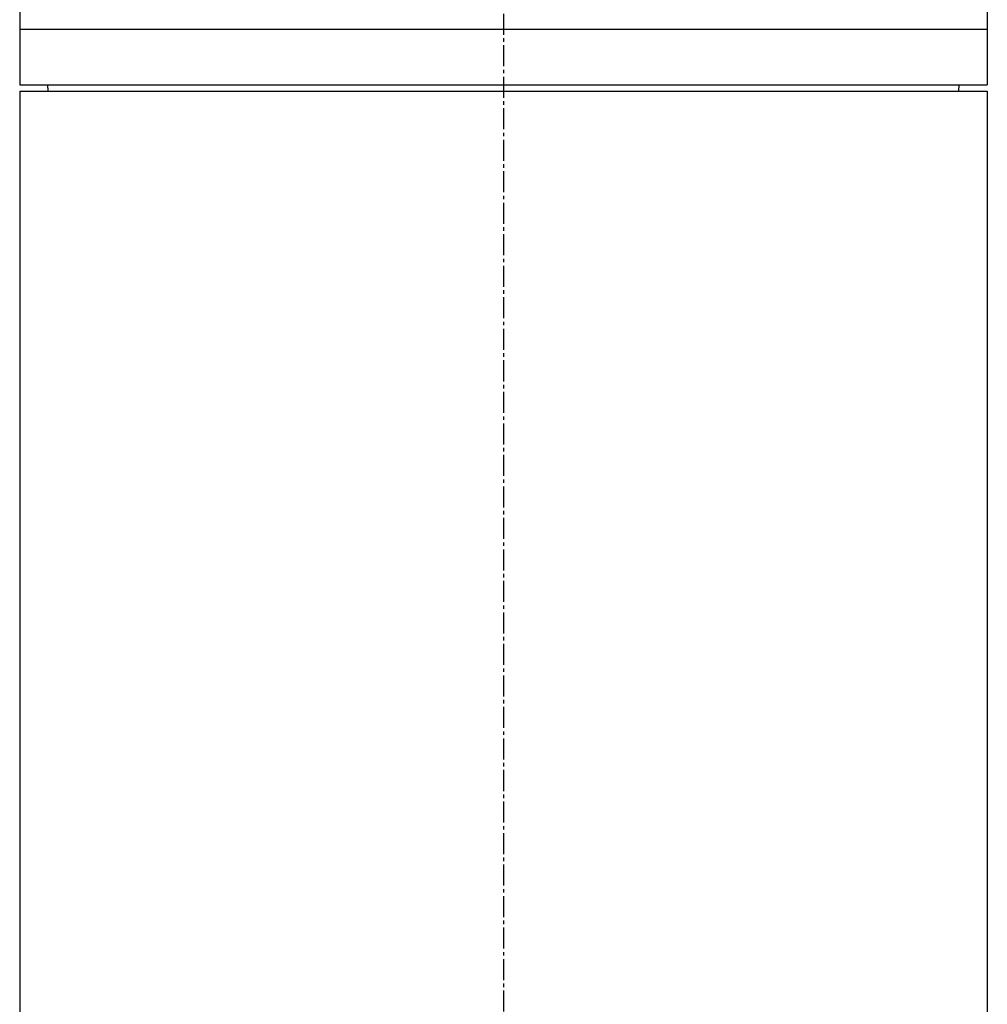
# Model space of a CAD drawing. Header units: millimetres. Extents: x 0 to 4378, y 0 to 2376.
# Tile 106 of 256: x 197 to 275, y 1460 to 1539. Entities that reach past the tile are written whole.
import ezdxf

# ---------------------------------------------------------------- set-up
doc = ezdxf.new("R2010")
doc.units = ezdxf.units.MM
doc.header["$LTSCALE"] = 0.2
doc.linetypes.add('CENTER2', pattern=[1.125, 0.75, -0.125, 0.125, -0.125])
doc.layers.add('02_Center Line', color=1, linetype='CENTER2')

# ---------------------------------------------------------------- blocks, each defined once
blk = doc.blocks.new('A$C2641d59f')
for p, q in [((-38.7, 945.221), (-38.7, 931.7)), ((39.3, 937.7), (39.3, 931.7)), ((-38.7, 936.2), (39.3, 936.2)), ((-38.7, 931.7), (39.3, 931.7)), ((-36.413, 931.2), (-36.421, 931.7)), ((37.013, 931.2), (37.021, 931.7)), ((-38.7, 931.2), (39.3, 931.2)), ((-38.7, 931.2), (-38.7, 702.181)), ((39.3, 931.2), (39.3, 702.181))]:
    blk.add_line(p, q)
at = {"layer": '02_Center Line', "ltscale": 11.288275}
blk.add_line((0.3, 1039.029), (0.3, 522.783), dxfattribs=at)

msp = doc.modelspace()

# ---------------------------------------------------------------- block references
msp.add_blockref('A$C2641d59f', (235.724, 602.257))

doc.saveas('drawing.dxf')
